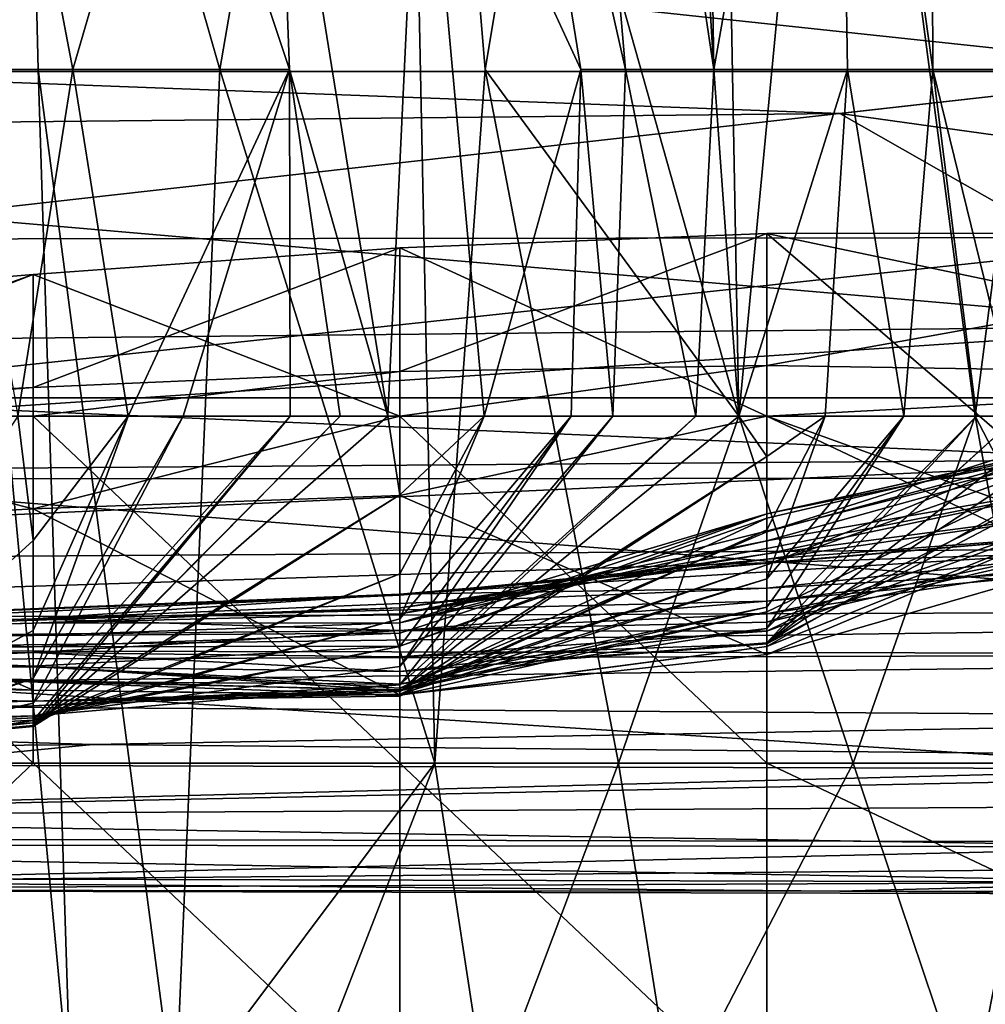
# Model space of a CAD drawing. Extents: x -1.1 to 1.1, y -0.36 to 0.36.
# Tile 21 of 256: x -0.9258 to -0.9143, y -0.3387 to -0.3269. Entities that reach past the tile are written whole.
import ezdxf

# ---------------------------------------------------------------- set-up
doc = ezdxf.new("R2010")
doc.units = 0

msp = doc.modelspace()

# ---------------------------------------------------------------- linework, layer by layer
for points in [[(-0.919034, -0.302601, 0.116607), (-0.919985, -0.310901, 0.109092), (-0.917505, -0.327502, 0.124121)], [(-0.917825, -0.306751, 0.124121), (-0.919034, -0.302601, 0.116607), (-0.917505, -0.327502, 0.124121)], [(-0.917825, -0.306751, 0.124121), (-0.917505, -0.327502, 0.124121), (-0.916038, -0.319201, 0.135392)], [(-0.919985, -0.310901, 0.109092), (-0.920438, -0.319201, 0.105335), (-0.918562, -0.327502, 0.116607)], [(-0.918562, -0.327502, 0.116607), (-0.917505, -0.327502, 0.124121), (-0.919985, -0.310901, 0.109092)], [(-0.923418, -0.327502, 0.030193), (-0.925792, -0.319201, 0.018921), (-0.921276, -0.315051, 0.041464)], [(-0.921276, -0.315051, 0.041464), (-0.920844, -0.335802, 0.041464), (-0.923418, -0.327502, 0.030193)], [(-0.921276, -0.315051, 0.041464), (-0.920244, -0.327502, 0.045221), (-0.920844, -0.335802, 0.041464)], [(-0.921276, -0.315051, 0.041464), (-0.919549, -0.323351, 0.048978), (-0.920244, -0.327502, 0.045221)], [(-0.917513, -0.315051, 0.06025), (-0.917206, -0.331652, 0.06025), (-0.919549, -0.323351, 0.048978)], [(-0.917513, -0.315051, 0.06025), (-0.916017, -0.319201, 0.067764), (-0.917206, -0.331652, 0.06025)], [(-0.914934, -0.315051, 0.142906), (-0.916038, -0.319201, 0.135392), (-0.914884, -0.327502, 0.142906)], [(-0.912053, -0.319201, 0.161692), (-0.914934, -0.315051, 0.142906), (-0.912783, -0.327502, 0.157935)], [(-0.914884, -0.327502, 0.142906), (-0.912783, -0.327502, 0.157935), (-0.914934, -0.315051, 0.142906)], [(-0.926366, -0.327502, 0.015164), (-0.926648, -0.319201, 0.015164), (-0.925792, -0.319201, 0.018921)], [(-0.925792, -0.319201, 0.018921), (-0.925593, -0.327502, 0.018921), (-0.926366, -0.327502, 0.015164)], [(-0.923418, -0.327502, 0.030193), (-0.925593, -0.327502, 0.018921), (-0.925792, -0.319201, 0.018921)], [(-0.920438, -0.319201, 0.105335), (-0.921013, -0.323351, 0.101578), (-0.919096, -0.327502, 0.112849)], [(-0.919096, -0.327502, 0.112849), (-0.918562, -0.327502, 0.116607), (-0.920438, -0.319201, 0.105335)], [(-0.916038, -0.319201, 0.135392), (-0.917505, -0.327502, 0.124121), (-0.915905, -0.327502, 0.135392)], [(-0.916017, -0.319201, 0.067764), (-0.914379, -0.331652, 0.075278), (-0.917206, -0.331652, 0.06025)], [(-0.915905, -0.327502, 0.135392), (-0.914884, -0.327502, 0.142906), (-0.916038, -0.319201, 0.135392)], [(-0.916017, -0.319201, 0.067764), (-0.913303, -0.323351, 0.082792), (-0.914379, -0.331652, 0.075278)], [(-0.911525, -0.32362, 0.268295), (-0.929409, -0.327526, 0.271558), (-0.942822, -0.319713, 0.266228)], [(-0.925966, -0.323351, 0.071521), (-0.926553, -0.327502, 0.067764), (-0.925177, -0.327502, 0.075278)], [(-0.925966, -0.323351, 0.071521), (-0.925177, -0.327502, 0.075278), (-0.92397, -0.323351, 0.082792)], [(-0.92397, -0.323351, 0.082792), (-0.925177, -0.327502, 0.075278), (-0.922585, -0.327502, 0.090307)], [(-0.92274, -0.323351, 0.090307), (-0.92397, -0.323351, 0.082792), (-0.922585, -0.327502, 0.090307)], [(-0.92274, -0.323351, 0.090307), (-0.922585, -0.327502, 0.090307), (-0.921409, -0.331652, 0.097821)], [(-0.921013, -0.323351, 0.101578), (-0.92274, -0.323351, 0.090307), (-0.921409, -0.331652, 0.097821)], [(-0.921013, -0.323351, 0.101578), (-0.921409, -0.331652, 0.097821), (-0.920253, -0.331652, 0.105335)], [(-0.921013, -0.323351, 0.101578), (-0.920253, -0.331652, 0.105335), (-0.919096, -0.327502, 0.112849)], [(-0.919549, -0.323351, 0.048978), (-0.917206, -0.331652, 0.06025), (-0.920244, -0.327502, 0.045221)], [(-0.913303, -0.323351, 0.082792), (-0.912217, -0.335802, 0.08655), (-0.914379, -0.331652, 0.075278)], [(-0.911525, -0.32362, 0.268295), (-0.911525, -0.327526, 0.271733), (-0.929409, -0.327526, 0.271558)], [(-0.911525, -0.327526, 0.372047), (-0.893641, -0.325465, 0.373831), (-0.929409, -0.325611, 0.373831)], [(-0.911525, -0.327526, 0.372047), (-0.929409, -0.325611, 0.373831), (-0.929409, -0.327526, 0.372062)], [(-0.929409, -0.327526, 0.271558), (-0.915996, -0.328027, 0.272269), (-0.938351, -0.328254, 0.272269)], [(-0.915996, -0.328027, 0.272269), (-0.929409, -0.327526, 0.271558), (-0.911525, -0.327526, 0.271733)], [(-0.929409, -0.327526, 0.372062), (-0.929409, -0.329532, 0.369925), (-0.911525, -0.327526, 0.372047)], [(-0.929409, -0.329532, 0.369925), (-0.911525, -0.329512, 0.369925), (-0.911525, -0.327526, 0.372047)], [(-0.925177, -0.327502, 0.075278), (-0.926553, -0.327502, 0.067764), (-0.925835, -0.331652, 0.071521)], [(-0.926366, -0.327502, 0.015164), (-0.925593, -0.327502, 0.018921), (-0.925199, -0.339952, 0.018921)], [(-0.925199, -0.339952, 0.018921), (-0.926102, -0.339952, 0.015164), (-0.926366, -0.327502, 0.015164)], [(-0.925177, -0.327502, 0.075278), (-0.925835, -0.331652, 0.071521), (-0.924516, -0.331652, 0.079035)], [(-0.925593, -0.327502, 0.018921), (-0.923418, -0.327502, 0.030193), (-0.923953, -0.339952, 0.026436)], [(-0.925593, -0.327502, 0.018921), (-0.923953, -0.339952, 0.026436), (-0.925199, -0.339952, 0.018921)], [(-0.925177, -0.327502, 0.075278), (-0.924516, -0.331652, 0.079035), (-0.922585, -0.327502, 0.090307)], [(-0.924516, -0.331652, 0.079035), (-0.923857, -0.331652, 0.082792), (-0.922585, -0.327502, 0.090307)], [(-0.923418, -0.327502, 0.030193), (-0.920844, -0.335802, 0.041464), (-0.923953, -0.339952, 0.026436)], [(-0.923857, -0.331652, 0.082792), (-0.922578, -0.331652, 0.090307), (-0.922585, -0.327502, 0.090307)], [(-0.921978, -0.331652, 0.094064), (-0.921409, -0.331652, 0.097821), (-0.922585, -0.327502, 0.090307)], [(-0.922578, -0.331652, 0.090307), (-0.921978, -0.331652, 0.094064), (-0.922585, -0.327502, 0.090307)], [(-0.918647, -0.335802, 0.052735), (-0.920844, -0.335802, 0.041464), (-0.920244, -0.327502, 0.045221)], [(-0.920253, -0.331652, 0.105335), (-0.919214, -0.331652, 0.112849), (-0.919096, -0.327502, 0.112849)], [(-0.917206, -0.331652, 0.06025), (-0.918647, -0.335802, 0.052735), (-0.920244, -0.327502, 0.045221)], [(-0.919214, -0.331652, 0.112849), (-0.918716, -0.331652, 0.116607), (-0.919096, -0.327502, 0.112849)], [(-0.918562, -0.327502, 0.116607), (-0.919096, -0.327502, 0.112849), (-0.918716, -0.331652, 0.116607)], [(-0.918716, -0.331652, 0.116607), (-0.917719, -0.331652, 0.124121), (-0.918562, -0.327502, 0.116607)], [(-0.917505, -0.327502, 0.124121), (-0.918562, -0.327502, 0.116607), (-0.917719, -0.331652, 0.124121)], [(-0.917505, -0.327502, 0.124121), (-0.917719, -0.331652, 0.124121), (-0.917205, -0.331652, 0.127878)], [(-0.917205, -0.331652, 0.127878), (-0.915905, -0.327502, 0.135392), (-0.917505, -0.327502, 0.124121)], [(-0.915905, -0.327502, 0.135392), (-0.917205, -0.331652, 0.127878), (-0.916171, -0.331652, 0.135392)], [(-0.916171, -0.331652, 0.135392), (-0.915232, -0.331652, 0.142906), (-0.915905, -0.327502, 0.135392)], [(-0.898112, -0.330518, 0.276175), (-0.915996, -0.328027, 0.272269), (-0.911525, -0.327526, 0.271733)], [(-0.914884, -0.327502, 0.142906), (-0.915905, -0.327502, 0.135392), (-0.915232, -0.331652, 0.142906)], [(-0.915232, -0.331652, 0.142906), (-0.914361, -0.331652, 0.150421), (-0.914884, -0.327502, 0.142906)], [(-0.912783, -0.327502, 0.157935), (-0.914884, -0.327502, 0.142906), (-0.913867, -0.331652, 0.154178)], [(-0.914884, -0.327502, 0.142906), (-0.914361, -0.331652, 0.150421), (-0.913867, -0.331652, 0.154178)], [(-0.938351, -0.328254, 0.272269), (-0.915996, -0.328027, 0.272269), (-0.911525, -0.330573, 0.276175)], [(-0.911525, -0.330573, 0.276175), (-0.915996, -0.328027, 0.272269), (-0.898112, -0.330518, 0.276175)], [(-0.911525, -0.330573, 0.276175), (-0.942822, -0.330889, 0.276175), (-0.938351, -0.328254, 0.272269)], [(-0.916873, -0.331046, 0.270649), (-0.916873, -0.329463, 0.266891), (-0.921262, -0.331115, 0.270649)], [(-0.921262, -0.329635, 0.266891), (-0.921262, -0.331115, 0.270649), (-0.916873, -0.329463, 0.266891)], [(-0.921262, -0.329635, 0.266891), (-0.916873, -0.329463, 0.266891), (-0.916873, -0.331652, 0.263215)], [(-0.916873, -0.329463, 0.266891), (-0.916873, -0.331046, 0.270649), (-0.908093, -0.329462, 0.266891)], [(-0.916873, -0.331046, 0.270649), (-0.908093, -0.331185, 0.270649), (-0.908093, -0.329462, 0.266891)], [(-0.908093, -0.329462, 0.266891), (-0.908093, -0.331309, 0.263134), (-0.916873, -0.329463, 0.266891)], [(-0.916873, -0.329463, 0.266891), (-0.912483, -0.333234, 0.259377), (-0.916873, -0.331652, 0.263215)], [(-0.908093, -0.331309, 0.263134), (-0.912483, -0.333234, 0.259377), (-0.916873, -0.329463, 0.266891)], [(-0.929409, -0.331432, 0.36747), (-0.884699, -0.331432, 0.367481), (-0.911525, -0.329512, 0.369925)], [(-0.911525, -0.329512, 0.369925), (-0.929409, -0.329532, 0.369925), (-0.929409, -0.331432, 0.36747)], [(-0.921262, -0.331115, 0.270649), (-0.921262, -0.329635, 0.266891), (-0.925652, -0.331308, 0.270649)], [(-0.921262, -0.329635, 0.266891), (-0.925652, -0.329954, 0.266891), (-0.925652, -0.331308, 0.270649)], [(-0.925652, -0.329954, 0.266891), (-0.921262, -0.329635, 0.266891), (-0.921262, -0.331652, 0.263771)], [(-0.916873, -0.331652, 0.263215), (-0.921262, -0.331652, 0.263771), (-0.921262, -0.329635, 0.266891)], [(-0.930042, -0.331652, 0.264562), (-0.934431, -0.330685, 0.266891), (-0.925652, -0.329954, 0.266891)], [(-0.925652, -0.329954, 0.266891), (-0.934431, -0.330685, 0.266891), (-0.930042, -0.331509, 0.270649)], [(-0.930042, -0.331509, 0.270649), (-0.925652, -0.331308, 0.270649), (-0.925652, -0.329954, 0.266891)], [(-0.921262, -0.331652, 0.263771), (-0.930042, -0.331652, 0.264562), (-0.925652, -0.329954, 0.266891)], [(-0.911525, -0.330573, 0.276175), (-0.938351, -0.332366, 0.280081), (-0.942822, -0.330889, 0.276175)], [(-0.938351, -0.332366, 0.280081), (-0.911525, -0.330573, 0.276175), (-0.911525, -0.332164, 0.280081)], [(-0.921262, -0.331115, 0.270649), (-0.925652, -0.331308, 0.270649), (-0.925652, -0.331652, 0.270978)], [(-0.921262, -0.331652, 0.271153), (-0.921262, -0.331115, 0.270649), (-0.925652, -0.331652, 0.270978)], [(-0.921262, -0.331115, 0.270649), (-0.921262, -0.331652, 0.271153), (-0.916873, -0.331046, 0.270649)], [(-0.916873, -0.331652, 0.271207), (-0.916873, -0.331046, 0.270649), (-0.921262, -0.331652, 0.271153)], [(-0.916873, -0.331046, 0.270649), (-0.916873, -0.331652, 0.271207), (-0.908093, -0.331185, 0.270649)], [(-0.908093, -0.331652, 0.271077), (-0.908093, -0.331185, 0.270649), (-0.916873, -0.331652, 0.271207)], [(-0.930042, -0.331652, 0.270793), (-0.925652, -0.331652, 0.270978), (-0.925652, -0.331308, 0.270649)], [(-0.925652, -0.331308, 0.270649), (-0.930042, -0.331509, 0.270649), (-0.930042, -0.331652, 0.270793)], [(-0.907054, -0.332393, 0.366019), (-0.884699, -0.331432, 0.367481), (-0.929409, -0.331432, 0.36747)], [(-0.929409, -0.331432, 0.36747), (-0.929409, -0.332402, 0.366019), (-0.907054, -0.332393, 0.366019)], [(-0.930042, -0.331652, 0.270793), (-0.934431, -0.335802, 0.272739), (-0.925652, -0.335802, 0.272802)], [(-0.930042, -0.331652, 0.270793), (-0.925652, -0.335802, 0.272802), (-0.925652, -0.331652, 0.270978)], [(-0.930042, -0.333017, 0.263134), (-0.930042, -0.331652, 0.264562), (-0.925652, -0.332759, 0.263134)], [(-0.930042, -0.331652, 0.264562), (-0.921262, -0.331652, 0.263771), (-0.925652, -0.332759, 0.263134)], [(-0.925652, -0.333139, 0.075278), (-0.925835, -0.331652, 0.071521), (-0.928584, -0.335802, 0.075278)], [(-0.924516, -0.331652, 0.079035), (-0.925835, -0.331652, 0.071521), (-0.925652, -0.333139, 0.075278)], [(-0.924516, -0.331652, 0.079035), (-0.925652, -0.334214, 0.079035), (-0.925652, -0.334792, 0.082792)], [(-0.925652, -0.333139, 0.075278), (-0.925652, -0.334214, 0.079035), (-0.924516, -0.331652, 0.079035)], [(-0.921409, -0.331652, 0.097821), (-0.925652, -0.335363, 0.097821), (-0.921262, -0.332592, 0.101578)], [(-0.921978, -0.331652, 0.094064), (-0.925652, -0.335363, 0.097821), (-0.921409, -0.331652, 0.097821)], [(-0.925652, -0.335354, 0.094064), (-0.925652, -0.335363, 0.097821), (-0.921978, -0.331652, 0.094064)], [(-0.925652, -0.335354, 0.094064), (-0.921978, -0.331652, 0.094064), (-0.922578, -0.331652, 0.090307)], [(-0.925652, -0.335292, 0.090307), (-0.925652, -0.335354, 0.094064), (-0.922578, -0.331652, 0.090307)], [(-0.925652, -0.335084, 0.08655), (-0.925652, -0.335292, 0.090307), (-0.922578, -0.331652, 0.090307)], [(-0.925652, -0.335084, 0.08655), (-0.922578, -0.331652, 0.090307), (-0.923857, -0.331652, 0.082792)], [(-0.925652, -0.334792, 0.082792), (-0.925652, -0.335084, 0.08655), (-0.923857, -0.331652, 0.082792)], [(-0.925652, -0.334792, 0.082792), (-0.923857, -0.331652, 0.082792), (-0.924516, -0.331652, 0.079035)], [(-0.925652, -0.331652, 0.270978), (-0.921262, -0.335802, 0.272808), (-0.921262, -0.331652, 0.271153)], [(-0.921262, -0.335802, 0.272808), (-0.925652, -0.331652, 0.270978), (-0.925652, -0.335802, 0.272802)], [(-0.921262, -0.331652, 0.263771), (-0.921262, -0.332599, 0.263134), (-0.925652, -0.332759, 0.263134)], [(-0.920253, -0.331652, 0.105335), (-0.921409, -0.331652, 0.097821), (-0.921262, -0.332592, 0.101578)], [(-0.921262, -0.334075, 0.109092), (-0.921262, -0.334408, 0.112849), (-0.919214, -0.331652, 0.112849)], [(-0.919214, -0.331652, 0.112849), (-0.920253, -0.331652, 0.105335), (-0.921262, -0.334075, 0.109092)], [(-0.920253, -0.331652, 0.105335), (-0.921262, -0.333536, 0.105335), (-0.921262, -0.334075, 0.109092)], [(-0.921262, -0.332592, 0.101578), (-0.921262, -0.333536, 0.105335), (-0.920253, -0.331652, 0.105335)], [(-0.917205, -0.331652, 0.127878), (-0.921262, -0.334944, 0.127878), (-0.916873, -0.332133, 0.131635)], [(-0.917205, -0.331652, 0.127878), (-0.917719, -0.331652, 0.124121), (-0.921262, -0.334944, 0.127878)], [(-0.921262, -0.334944, 0.127878), (-0.917719, -0.331652, 0.124121), (-0.921262, -0.334866, 0.124121)], [(-0.918716, -0.331652, 0.116607), (-0.921262, -0.334866, 0.124121), (-0.917719, -0.331652, 0.124121)], [(-0.918716, -0.331652, 0.116607), (-0.921262, -0.334647, 0.116607), (-0.921262, -0.334866, 0.124121)], [(-0.921262, -0.334647, 0.116607), (-0.918716, -0.331652, 0.116607), (-0.919214, -0.331652, 0.112849)], [(-0.919214, -0.331652, 0.112849), (-0.921262, -0.334408, 0.112849), (-0.921262, -0.334647, 0.116607)], [(-0.921262, -0.331652, 0.271153), (-0.916873, -0.335802, 0.27275), (-0.916873, -0.331652, 0.271207)], [(-0.916873, -0.335802, 0.27275), (-0.921262, -0.331652, 0.271153), (-0.921262, -0.335802, 0.272808)], [(-0.921262, -0.332599, 0.263134), (-0.921262, -0.331652, 0.263771), (-0.916873, -0.331652, 0.263215)], [(-0.921262, -0.332599, 0.263134), (-0.916873, -0.331652, 0.263215), (-0.916873, -0.334504, 0.259377)], [(-0.917206, -0.331652, 0.06025), (-0.915836, -0.335802, 0.067764), (-0.918647, -0.335802, 0.052735)], [(-0.914379, -0.331652, 0.075278), (-0.915836, -0.335802, 0.067764), (-0.917206, -0.331652, 0.06025)], [(-0.916171, -0.331652, 0.135392), (-0.917205, -0.331652, 0.127878), (-0.916873, -0.332133, 0.131635)], [(-0.912483, -0.331893, 0.251863), (-0.912483, -0.331642, 0.244349), (-0.916873, -0.33343, 0.248106)], [(-0.916873, -0.33343, 0.248106), (-0.912483, -0.331642, 0.244349), (-0.916873, -0.333035, 0.244349)], [(-0.916873, -0.333035, 0.244349), (-0.912483, -0.331642, 0.244349), (-0.912483, -0.331849, 0.236834)], [(-0.914361, -0.331652, 0.150421), (-0.916873, -0.334192, 0.146664), (-0.916873, -0.334364, 0.154178)], [(-0.914361, -0.331652, 0.150421), (-0.915232, -0.331652, 0.142906), (-0.916873, -0.334192, 0.146664)], [(-0.915232, -0.331652, 0.142906), (-0.916873, -0.333937, 0.142906), (-0.916873, -0.334192, 0.146664)], [(-0.916873, -0.333598, 0.139149), (-0.916873, -0.333937, 0.142906), (-0.915232, -0.331652, 0.142906)], [(-0.915232, -0.331652, 0.142906), (-0.916171, -0.331652, 0.135392), (-0.916873, -0.333598, 0.139149)], [(-0.916171, -0.331652, 0.135392), (-0.916873, -0.333009, 0.135392), (-0.916873, -0.333598, 0.139149)], [(-0.916873, -0.332133, 0.131635), (-0.916873, -0.333009, 0.135392), (-0.916171, -0.331652, 0.135392)], [(-0.912765, -0.331652, 0.161692), (-0.916873, -0.334376, 0.161692), (-0.912483, -0.332079, 0.165449)], [(-0.913355, -0.331652, 0.157935), (-0.916873, -0.334376, 0.161692), (-0.912765, -0.331652, 0.161692)], [(-0.916873, -0.334376, 0.161692), (-0.913355, -0.331652, 0.157935), (-0.916873, -0.334375, 0.157935)], [(-0.913867, -0.331652, 0.154178), (-0.916873, -0.334375, 0.157935), (-0.913355, -0.331652, 0.157935)], [(-0.916873, -0.334375, 0.157935), (-0.913867, -0.331652, 0.154178), (-0.916873, -0.334364, 0.154178)], [(-0.914361, -0.331652, 0.150421), (-0.916873, -0.334364, 0.154178), (-0.913867, -0.331652, 0.154178)], [(-0.916873, -0.334504, 0.259377), (-0.916873, -0.331652, 0.263215), (-0.912483, -0.333234, 0.259377)], [(-0.916873, -0.331652, 0.271207), (-0.908093, -0.335802, 0.272467), (-0.908093, -0.331652, 0.271077)], [(-0.908093, -0.335802, 0.272467), (-0.916873, -0.331652, 0.271207), (-0.916873, -0.335802, 0.27275)], [(-0.914379, -0.331652, 0.075278), (-0.913624, -0.335802, 0.079035), (-0.915836, -0.335802, 0.067764)], [(-0.912217, -0.335802, 0.08655), (-0.913624, -0.335802, 0.079035), (-0.914379, -0.331652, 0.075278)], [(-0.912483, -0.331844, 0.22932), (-0.916873, -0.332818, 0.233077), (-0.912483, -0.331849, 0.236834)], [(-0.916873, -0.332818, 0.233077), (-0.912483, -0.331844, 0.22932), (-0.912483, -0.331926, 0.221806)], [(-0.912483, -0.331849, 0.236834), (-0.916873, -0.332871, 0.240592), (-0.916873, -0.333035, 0.244349)], [(-0.916873, -0.332871, 0.240592), (-0.912483, -0.331849, 0.236834), (-0.916873, -0.332818, 0.233077)], [(-0.912483, -0.331926, 0.221806), (-0.916873, -0.333143, 0.218049), (-0.921262, -0.334126, 0.225563)], [(-0.912483, -0.331926, 0.221806), (-0.921262, -0.334126, 0.225563), (-0.916873, -0.332818, 0.233077)], [(-0.916873, -0.333992, 0.251863), (-0.912483, -0.331893, 0.251863), (-0.916873, -0.33343, 0.248106)], [(-0.912483, -0.332646, 0.25562), (-0.912483, -0.331893, 0.251863), (-0.916873, -0.334409, 0.25562)], [(-0.916873, -0.334409, 0.25562), (-0.912483, -0.331893, 0.251863), (-0.916873, -0.333992, 0.251863)], [(-0.916873, -0.333143, 0.218049), (-0.912483, -0.331926, 0.221806), (-0.912483, -0.332374, 0.210535)], [(-0.912483, -0.332079, 0.165449), (-0.916873, -0.334222, 0.169206), (-0.912483, -0.332614, 0.169206)], [(-0.916873, -0.334222, 0.169206), (-0.912483, -0.332079, 0.165449), (-0.916873, -0.334376, 0.161692)], [(-0.938351, -0.333405, 0.283987), (-0.911525, -0.332164, 0.280081), (-0.911525, -0.333234, 0.283987)], [(-0.911525, -0.332164, 0.280081), (-0.938351, -0.333405, 0.283987), (-0.938351, -0.332366, 0.280081)], [(-0.916873, -0.332133, 0.131635), (-0.921262, -0.335002, 0.135392), (-0.916873, -0.333009, 0.135392)], [(-0.921262, -0.335002, 0.135392), (-0.916873, -0.332133, 0.131635), (-0.921262, -0.334944, 0.127878)], [(-0.929409, -0.332402, 0.366019), (-0.93388, -0.334449, 0.362112), (-0.902583, -0.334509, 0.362112)], [(-0.907054, -0.332393, 0.366019), (-0.929409, -0.332402, 0.366019), (-0.902583, -0.334509, 0.362112)], [(-0.916873, -0.333143, 0.218049), (-0.912483, -0.332374, 0.210535), (-0.916873, -0.333235, 0.214292)], [(-0.912483, -0.332374, 0.210535), (-0.916873, -0.333298, 0.210535), (-0.916873, -0.333235, 0.214292)], [(-0.912483, -0.332723, 0.20302), (-0.916873, -0.333298, 0.210535), (-0.912483, -0.332374, 0.210535)], [(-0.921262, -0.332592, 0.101578), (-0.925652, -0.335322, 0.105335), (-0.921262, -0.333536, 0.105335)], [(-0.925652, -0.335322, 0.105335), (-0.921262, -0.332592, 0.101578), (-0.925652, -0.335363, 0.097821)], [(-0.921262, -0.332599, 0.263134), (-0.921262, -0.334986, 0.259377), (-0.925652, -0.332759, 0.263134)], [(-0.921262, -0.334986, 0.259377), (-0.921262, -0.332599, 0.263134), (-0.916873, -0.334504, 0.259377)], [(-0.912483, -0.332614, 0.169206), (-0.916873, -0.334117, 0.172963), (-0.912483, -0.333099, 0.172963)], [(-0.916873, -0.334117, 0.172963), (-0.912483, -0.332614, 0.169206), (-0.916873, -0.334222, 0.169206)], [(-0.912483, -0.333234, 0.259377), (-0.912483, -0.332646, 0.25562), (-0.916873, -0.334504, 0.259377)], [(-0.916873, -0.334504, 0.259377), (-0.912483, -0.332646, 0.25562), (-0.916873, -0.334409, 0.25562)], [(-0.925652, -0.332759, 0.263134), (-0.925652, -0.33493, 0.259377), (-0.930042, -0.333017, 0.263134)], [(-0.925652, -0.33493, 0.259377), (-0.925652, -0.332759, 0.263134), (-0.921262, -0.334986, 0.259377)], [(-0.916873, -0.333298, 0.210535), (-0.912483, -0.332723, 0.20302), (-0.916873, -0.333363, 0.20302)], [(-0.916873, -0.333363, 0.20302), (-0.912483, -0.332723, 0.20302), (-0.912483, -0.333031, 0.195506)], [(-0.916873, -0.332818, 0.233077), (-0.921262, -0.334403, 0.236834), (-0.916873, -0.332871, 0.240592)], [(-0.921262, -0.334403, 0.236834), (-0.916873, -0.332818, 0.233077), (-0.921262, -0.334249, 0.233077)], [(-0.921262, -0.334249, 0.233077), (-0.916873, -0.332818, 0.233077), (-0.921262, -0.334126, 0.225563)], [(-0.916873, -0.332871, 0.240592), (-0.921262, -0.334905, 0.248106), (-0.916873, -0.333035, 0.244349)], [(-0.921262, -0.334905, 0.248106), (-0.916873, -0.332871, 0.240592), (-0.921262, -0.334403, 0.236834)], [(-0.925652, -0.33493, 0.259377), (-0.930042, -0.334846, 0.259377), (-0.930042, -0.333017, 0.263134)], [(-0.916873, -0.333009, 0.135392), (-0.921262, -0.334976, 0.139149), (-0.916873, -0.333598, 0.139149)], [(-0.921262, -0.334976, 0.139149), (-0.916873, -0.333009, 0.135392), (-0.921262, -0.335002, 0.135392)], [(-0.912483, -0.333031, 0.195506), (-0.921262, -0.333791, 0.199263), (-0.916873, -0.333363, 0.20302)], [(-0.921262, -0.333791, 0.199263), (-0.912483, -0.333031, 0.195506), (-0.921262, -0.333779, 0.191749)], [(-0.912483, -0.333248, 0.187992), (-0.921262, -0.333779, 0.191749), (-0.912483, -0.333031, 0.195506)], [(-0.916873, -0.333035, 0.244349), (-0.921262, -0.334905, 0.248106), (-0.916873, -0.33343, 0.248106)], [(-0.925652, -0.334214, 0.079035), (-0.925652, -0.333139, 0.075278), (-0.928584, -0.335802, 0.075278)], [(-0.921262, -0.334126, 0.225563), (-0.916873, -0.333143, 0.218049), (-0.921262, -0.334017, 0.214292)], [(-0.916873, -0.333235, 0.214292), (-0.921262, -0.334017, 0.214292), (-0.916873, -0.333143, 0.218049)], [(-0.912483, -0.333099, 0.172963), (-0.916873, -0.334015, 0.176721), (-0.912483, -0.33334, 0.176721)], [(-0.916873, -0.334015, 0.176721), (-0.912483, -0.333099, 0.172963), (-0.916873, -0.334117, 0.172963)], [(-0.911525, -0.333234, 0.283987), (-0.88917, -0.333916, 0.287894), (-0.938351, -0.334093, 0.287894)], [(-0.938351, -0.334093, 0.287894), (-0.938351, -0.333405, 0.283987), (-0.911525, -0.333234, 0.283987)], [(-0.916873, -0.333235, 0.214292), (-0.916873, -0.333298, 0.210535), (-0.921262, -0.334017, 0.214292)], [(-0.921262, -0.333779, 0.191749), (-0.912483, -0.333248, 0.187992), (-0.916873, -0.33371, 0.184235)], [(-0.912483, -0.333463, 0.180478), (-0.916873, -0.33371, 0.184235), (-0.912483, -0.333248, 0.187992)], [(-0.916873, -0.333298, 0.210535), (-0.921262, -0.333945, 0.210535), (-0.921262, -0.334017, 0.214292)], [(-0.916873, -0.333363, 0.20302), (-0.921262, -0.333945, 0.210535), (-0.916873, -0.333298, 0.210535)], [(-0.916873, -0.333363, 0.20302), (-0.921262, -0.333791, 0.199263), (-0.921262, -0.333945, 0.210535)], [(-0.912483, -0.33334, 0.176721), (-0.916873, -0.333865, 0.180478), (-0.912483, -0.333463, 0.180478)], [(-0.916873, -0.333865, 0.180478), (-0.912483, -0.33334, 0.176721), (-0.916873, -0.334015, 0.176721)], [(-0.916873, -0.33343, 0.248106), (-0.921262, -0.334936, 0.251863), (-0.916873, -0.333992, 0.251863)], [(-0.921262, -0.334936, 0.251863), (-0.916873, -0.33343, 0.248106), (-0.921262, -0.334905, 0.248106)], [(-0.916873, -0.33371, 0.184235), (-0.912483, -0.333463, 0.180478), (-0.916873, -0.333865, 0.180478)], [(-0.921262, -0.333536, 0.105335), (-0.925652, -0.335289, 0.109092), (-0.921262, -0.334075, 0.109092)], [(-0.921262, -0.333536, 0.105335), (-0.925652, -0.335322, 0.105335), (-0.925652, -0.335289, 0.109092)], [(-0.916873, -0.333598, 0.139149), (-0.921262, -0.334925, 0.142906), (-0.916873, -0.333937, 0.142906)], [(-0.921262, -0.334925, 0.142906), (-0.916873, -0.333598, 0.139149), (-0.921262, -0.334976, 0.139149)], [(-0.921262, -0.333779, 0.191749), (-0.916873, -0.33371, 0.184235), (-0.925652, -0.334078, 0.180478)], [(-0.916873, -0.33371, 0.184235), (-0.916873, -0.333865, 0.180478), (-0.925652, -0.334078, 0.180478)], [(-0.934431, -0.334304, 0.206778), (-0.921262, -0.333779, 0.191749), (-0.934431, -0.334328, 0.191749)], [(-0.925652, -0.334078, 0.180478), (-0.934431, -0.334328, 0.191749), (-0.921262, -0.333779, 0.191749)], [(-0.921262, -0.333779, 0.191749), (-0.934431, -0.334304, 0.206778), (-0.921262, -0.333791, 0.199263)], [(-0.921262, -0.333791, 0.199263), (-0.934431, -0.334304, 0.206778), (-0.934431, -0.334391, 0.221806)], [(-0.934431, -0.334391, 0.221806), (-0.921262, -0.333945, 0.210535), (-0.921262, -0.333791, 0.199263)], [(-0.898112, -0.33447, 0.2918), (-0.942822, -0.334608, 0.2918), (-0.88917, -0.333916, 0.287894)], [(-0.942822, -0.334608, 0.2918), (-0.938351, -0.334093, 0.287894), (-0.88917, -0.333916, 0.287894)], [(-0.921262, -0.333945, 0.210535), (-0.934431, -0.334391, 0.221806), (-0.925652, -0.334127, 0.218049)], [(-0.925652, -0.334078, 0.180478), (-0.916873, -0.333865, 0.180478), (-0.921262, -0.334215, 0.172963)], [(-0.925652, -0.334127, 0.218049), (-0.921262, -0.334017, 0.214292), (-0.921262, -0.333945, 0.210535)], [(-0.916873, -0.333865, 0.180478), (-0.916873, -0.334015, 0.176721), (-0.921262, -0.334215, 0.172963)], [(-0.916873, -0.333937, 0.142906), (-0.921262, -0.334857, 0.146664), (-0.916873, -0.334192, 0.146664)], [(-0.921262, -0.334857, 0.146664), (-0.916873, -0.333937, 0.142906), (-0.921262, -0.334925, 0.142906)], [(-0.934431, -0.334328, 0.191749), (-0.925652, -0.334078, 0.180478), (-0.934431, -0.334391, 0.184235)], [(-0.934431, -0.334391, 0.184235), (-0.925652, -0.334078, 0.180478), (-0.925652, -0.334261, 0.172963)], [(-0.921262, -0.334017, 0.214292), (-0.925652, -0.334127, 0.218049), (-0.921262, -0.334126, 0.225563)], [(-0.921262, -0.334075, 0.109092), (-0.925652, -0.335263, 0.112849), (-0.921262, -0.334408, 0.112849)], [(-0.925652, -0.335263, 0.112849), (-0.921262, -0.334075, 0.109092), (-0.925652, -0.335289, 0.109092)], [(-0.925652, -0.334078, 0.180478), (-0.921262, -0.334215, 0.172963), (-0.925652, -0.334261, 0.172963)], [(-0.916873, -0.333992, 0.251863), (-0.921262, -0.334989, 0.25562), (-0.916873, -0.334409, 0.25562)], [(-0.916873, -0.333992, 0.251863), (-0.921262, -0.334936, 0.251863), (-0.921262, -0.334989, 0.25562)], [(-0.916873, -0.334015, 0.176721), (-0.916873, -0.334117, 0.172963), (-0.921262, -0.334215, 0.172963)], [(-0.934431, -0.334356, 0.22932), (-0.925652, -0.334127, 0.218049), (-0.934431, -0.334391, 0.221806)], [(-0.934431, -0.334356, 0.22932), (-0.925652, -0.334275, 0.22932), (-0.925652, -0.334127, 0.218049)], [(-0.928584, -0.335802, 0.075278), (-0.928567, -0.335802, 0.079035), (-0.925652, -0.334214, 0.079035)], [(-0.925652, -0.334792, 0.082792), (-0.925652, -0.334214, 0.079035), (-0.928567, -0.335802, 0.079035)], [(-0.921262, -0.334126, 0.225563), (-0.925652, -0.334275, 0.22932), (-0.921262, -0.334249, 0.233077)], [(-0.925652, -0.334127, 0.218049), (-0.925652, -0.334275, 0.22932), (-0.921262, -0.334126, 0.225563)], [(-0.925652, -0.334261, 0.172963), (-0.921262, -0.334215, 0.172963), (-0.925652, -0.334481, 0.165449)], [(-0.921262, -0.334215, 0.172963), (-0.921262, -0.334533, 0.161692), (-0.925652, -0.334481, 0.165449)], [(-0.916873, -0.334117, 0.172963), (-0.916873, -0.334222, 0.169206), (-0.921262, -0.334215, 0.172963)], [(-0.921262, -0.334706, 0.154178), (-0.916873, -0.334192, 0.146664), (-0.921262, -0.334857, 0.146664)], [(-0.921262, -0.334706, 0.154178), (-0.916873, -0.334364, 0.154178), (-0.916873, -0.334192, 0.146664)], [(-0.921262, -0.334215, 0.172963), (-0.916873, -0.334222, 0.169206), (-0.921262, -0.334533, 0.161692)], [(-0.925652, -0.334261, 0.172963), (-0.94321, -0.334606, 0.180478), (-0.934431, -0.334391, 0.184235)], [(-0.925652, -0.334481, 0.165449), (-0.94321, -0.334606, 0.180478), (-0.925652, -0.334261, 0.172963)], [(-0.925652, -0.334275, 0.22932), (-0.934431, -0.334356, 0.22932), (-0.930042, -0.334296, 0.233077)], [(-0.925652, -0.334411, 0.236834), (-0.925652, -0.334275, 0.22932), (-0.930042, -0.334296, 0.233077)], [(-0.930042, -0.334453, 0.248106), (-0.925652, -0.334411, 0.236834), (-0.930042, -0.334296, 0.233077)], [(-0.921262, -0.334403, 0.236834), (-0.921262, -0.334249, 0.233077), (-0.925652, -0.334411, 0.236834)], [(-0.925652, -0.334411, 0.236834), (-0.921262, -0.334249, 0.233077), (-0.925652, -0.334275, 0.22932)], [(-0.916873, -0.334376, 0.161692), (-0.921262, -0.334533, 0.161692), (-0.916873, -0.334222, 0.169206)], [(-0.93388, -0.334449, 0.362112), (-0.951764, -0.335761, 0.358206), (-0.911525, -0.335873, 0.358206)], [(-0.911525, -0.335873, 0.358206), (-0.902583, -0.334509, 0.362112), (-0.93388, -0.334449, 0.362112)], [(-0.925652, -0.334411, 0.236834), (-0.930042, -0.334453, 0.248106), (-0.925652, -0.334641, 0.248106)], [(-0.925652, -0.334641, 0.248106), (-0.930042, -0.334453, 0.248106), (-0.930042, -0.334676, 0.25562)], [(-0.921262, -0.334403, 0.236834), (-0.925652, -0.334641, 0.248106), (-0.921262, -0.334905, 0.248106)], [(-0.925652, -0.334411, 0.236834), (-0.925652, -0.334641, 0.248106), (-0.921262, -0.334403, 0.236834)], [(-0.925652, -0.335237, 0.116607), (-0.921262, -0.334408, 0.112849), (-0.925652, -0.335263, 0.112849)], [(-0.921262, -0.334647, 0.116607), (-0.921262, -0.334408, 0.112849), (-0.925652, -0.335237, 0.116607)], [(-0.916873, -0.334364, 0.154178), (-0.921262, -0.334706, 0.154178), (-0.916873, -0.334375, 0.157935)], [(-0.916873, -0.334375, 0.157935), (-0.921262, -0.334533, 0.161692), (-0.916873, -0.334376, 0.161692)], [(-0.921262, -0.334533, 0.161692), (-0.916873, -0.334375, 0.157935), (-0.921262, -0.334706, 0.154178)], [(-0.916873, -0.334409, 0.25562), (-0.921262, -0.334986, 0.259377), (-0.916873, -0.334504, 0.259377)], [(-0.921262, -0.334986, 0.259377), (-0.916873, -0.334409, 0.25562), (-0.921262, -0.334989, 0.25562)], [(-0.925652, -0.334481, 0.165449), (-0.938821, -0.334796, 0.165449), (-0.94321, -0.334606, 0.180478)], [(-0.907054, -0.335257, 0.299612), (-0.942822, -0.335026, 0.295706), (-0.898112, -0.33447, 0.2918)], [(-0.942822, -0.335026, 0.295706), (-0.942822, -0.334608, 0.2918), (-0.898112, -0.33447, 0.2918)], [(-0.925652, -0.334481, 0.165449), (-0.930042, -0.334661, 0.161692), (-0.938821, -0.334796, 0.165449)], [(-0.930042, -0.334661, 0.161692), (-0.925652, -0.334481, 0.165449), (-0.925652, -0.334649, 0.157935)], [(-0.921262, -0.334533, 0.161692), (-0.921262, -0.334706, 0.154178), (-0.925652, -0.334481, 0.165449)], [(-0.925652, -0.334649, 0.157935), (-0.925652, -0.334481, 0.165449), (-0.921262, -0.334706, 0.154178)], [(-0.925652, -0.334828, 0.146664), (-0.934431, -0.334882, 0.154178), (-0.930042, -0.334661, 0.161692)], [(-0.930042, -0.334676, 0.25562), (-0.921262, -0.334936, 0.251863), (-0.925652, -0.334641, 0.248106)], [(-0.930042, -0.334661, 0.161692), (-0.925652, -0.334649, 0.157935), (-0.925652, -0.334828, 0.146664)], [(-0.930042, -0.334676, 0.25562), (-0.930042, -0.334846, 0.259377), (-0.925652, -0.33493, 0.259377)], [(-0.921262, -0.334989, 0.25562), (-0.930042, -0.334676, 0.25562), (-0.925652, -0.33493, 0.259377)], [(-0.921262, -0.334989, 0.25562), (-0.921262, -0.334936, 0.251863), (-0.930042, -0.334676, 0.25562)], [(-0.921262, -0.334905, 0.248106), (-0.925652, -0.334641, 0.248106), (-0.921262, -0.334936, 0.251863)], [(-0.921262, -0.334647, 0.116607), (-0.925652, -0.335237, 0.116607), (-0.921262, -0.334866, 0.124121)], [(-0.921262, -0.334706, 0.154178), (-0.921262, -0.334857, 0.146664), (-0.925652, -0.334649, 0.157935)], [(-0.925652, -0.334649, 0.157935), (-0.921262, -0.334857, 0.146664), (-0.925652, -0.334828, 0.146664)], [(-0.925652, -0.334792, 0.082792), (-0.930042, -0.336159, 0.079035), (-0.925652, -0.335084, 0.08655)], [(-0.928567, -0.335802, 0.079035), (-0.930042, -0.336159, 0.079035), (-0.925652, -0.334792, 0.082792)], [(-0.934431, -0.334882, 0.154178), (-0.925652, -0.334828, 0.146664), (-0.925652, -0.33506, 0.131635)], [(-0.934431, -0.334882, 0.154178), (-0.925652, -0.33506, 0.131635), (-0.934431, -0.33525, 0.135392)], [(-0.921262, -0.334857, 0.146664), (-0.921262, -0.334925, 0.142906), (-0.925652, -0.334828, 0.146664)], [(-0.921262, -0.334925, 0.142906), (-0.925652, -0.33506, 0.131635), (-0.925652, -0.334828, 0.146664)], [(-0.921262, -0.334866, 0.124121), (-0.925652, -0.335119, 0.124121), (-0.921262, -0.334944, 0.127878)], [(-0.925652, -0.335119, 0.124121), (-0.921262, -0.334866, 0.124121), (-0.925652, -0.335237, 0.116607)], [(-0.921262, -0.334925, 0.142906), (-0.921262, -0.334976, 0.139149), (-0.925652, -0.33506, 0.131635)], [(-0.924938, -0.335582, 0.303519), (-0.956235, -0.335885, 0.307425), (-0.942822, -0.335026, 0.295706)], [(-0.907054, -0.335257, 0.299612), (-0.924938, -0.335582, 0.303519), (-0.942822, -0.335026, 0.295706)], [(-0.921262, -0.334989, 0.25562), (-0.925652, -0.33493, 0.259377), (-0.921262, -0.334986, 0.259377)], [(-0.921262, -0.334944, 0.127878), (-0.925652, -0.33506, 0.131635), (-0.921262, -0.335002, 0.135392)], [(-0.925652, -0.33506, 0.131635), (-0.921262, -0.334944, 0.127878), (-0.925652, -0.335119, 0.124121)], [(-0.921262, -0.335002, 0.135392), (-0.925652, -0.33506, 0.131635), (-0.921262, -0.334976, 0.139149)], [(-0.934431, -0.33525, 0.135392), (-0.925652, -0.335119, 0.124121), (-0.938821, -0.335596, 0.127878)], [(-0.925652, -0.335237, 0.116607), (-0.938821, -0.335596, 0.127878), (-0.925652, -0.335119, 0.124121)], [(-0.934431, -0.33525, 0.135392), (-0.925652, -0.33506, 0.131635), (-0.925652, -0.335119, 0.124121)], [(-0.928922, -0.335802, 0.08655), (-0.925652, -0.335084, 0.08655), (-0.930042, -0.336159, 0.079035)], [(-0.925652, -0.335292, 0.090307), (-0.925652, -0.335084, 0.08655), (-0.928922, -0.335802, 0.08655)], [(-0.925652, -0.335237, 0.116607), (-0.934431, -0.335764, 0.112849), (-0.938821, -0.335596, 0.127878)], [(-0.925652, -0.335237, 0.116607), (-0.925652, -0.335263, 0.112849), (-0.934431, -0.335764, 0.112849)], [(-0.925652, -0.335289, 0.109092), (-0.934431, -0.335764, 0.112849), (-0.925652, -0.335263, 0.112849)], [(-0.924938, -0.335582, 0.303519), (-0.907054, -0.335257, 0.299612), (-0.902583, -0.335792, 0.307425)], [(-0.934431, -0.335764, 0.112849), (-0.925652, -0.335322, 0.105335), (-0.938821, -0.336224, 0.105335)], [(-0.930042, -0.335769, 0.097821), (-0.938821, -0.336224, 0.105335), (-0.925652, -0.335322, 0.105335)], [(-0.925652, -0.335289, 0.109092), (-0.925652, -0.335322, 0.105335), (-0.934431, -0.335764, 0.112849)], [(-0.930042, -0.335769, 0.097821), (-0.925652, -0.335354, 0.094064), (-0.934431, -0.336298, 0.094064)], [(-0.928922, -0.335802, 0.08655), (-0.934431, -0.336298, 0.094064), (-0.925652, -0.335354, 0.094064)], [(-0.925652, -0.335322, 0.105335), (-0.925652, -0.335363, 0.097821), (-0.930042, -0.335769, 0.097821)], [(-0.925652, -0.335363, 0.097821), (-0.925652, -0.335354, 0.094064), (-0.930042, -0.335769, 0.097821)], [(-0.928922, -0.335802, 0.08655), (-0.925652, -0.335354, 0.094064), (-0.925652, -0.335292, 0.090307)], [(-0.956235, -0.335885, 0.307425), (-0.924938, -0.335582, 0.303519), (-0.93388, -0.336448, 0.319144)], [(-0.93388, -0.336448, 0.319144), (-0.924938, -0.335582, 0.303519), (-0.902583, -0.335792, 0.307425)], [(-0.942822, -0.336687, 0.3543), (-0.911525, -0.335873, 0.358206), (-0.951764, -0.335761, 0.358206)], [(-0.934431, -0.335802, 0.272739), (-0.930042, -0.339952, 0.271732), (-0.925652, -0.335802, 0.272802)], [(-0.902583, -0.335792, 0.307425), (-0.898112, -0.336241, 0.315237), (-0.93388, -0.336448, 0.319144)], [(-0.921262, -0.339952, 0.271458), (-0.925652, -0.335802, 0.272802), (-0.930042, -0.339952, 0.271732)], [(-0.925652, -0.335802, 0.272802), (-0.921262, -0.339952, 0.271458), (-0.921262, -0.335802, 0.272808)], [(-0.920844, -0.335802, 0.041464), (-0.922455, -0.339952, 0.03395), (-0.923953, -0.339952, 0.026436)], [(-0.920844, -0.335802, 0.041464), (-0.920212, -0.339952, 0.045221), (-0.922455, -0.339952, 0.03395)], [(-0.921262, -0.335802, 0.272808), (-0.916873, -0.339952, 0.271276), (-0.916873, -0.335802, 0.27275)], [(-0.916873, -0.339952, 0.271276), (-0.921262, -0.335802, 0.272808), (-0.921262, -0.339952, 0.271458)], [(-0.918647, -0.335802, 0.052735), (-0.920212, -0.339952, 0.045221), (-0.920844, -0.335802, 0.041464)], [(-0.918647, -0.335802, 0.052735), (-0.917983, -0.339952, 0.056493), (-0.920212, -0.339952, 0.045221)], [(-0.918647, -0.335802, 0.052735), (-0.915836, -0.335802, 0.067764), (-0.917983, -0.339952, 0.056493)], [(-0.914443, -0.339952, 0.075278), (-0.917983, -0.339952, 0.056493), (-0.915836, -0.335802, 0.067764)], [(-0.916873, -0.335802, 0.27275), (-0.908093, -0.339952, 0.270993), (-0.908093, -0.335802, 0.272467)], [(-0.916873, -0.335802, 0.27275), (-0.916873, -0.339952, 0.271276), (-0.908093, -0.339952, 0.270993)], [(-0.914443, -0.339952, 0.075278), (-0.915836, -0.335802, 0.067764), (-0.913624, -0.335802, 0.079035)], [(-0.913624, -0.335802, 0.079035), (-0.912963, -0.339952, 0.082792), (-0.914443, -0.339952, 0.075278)], [(-0.911525, -0.335873, 0.358206), (-0.942822, -0.336687, 0.3543), (-0.884699, -0.336797, 0.3543)], [(-0.911525, -0.336807, 0.326956), (-0.93388, -0.336448, 0.319144), (-0.898112, -0.336241, 0.315237)], [(-0.911525, -0.336807, 0.326956), (-0.938351, -0.33677, 0.326956), (-0.93388, -0.336448, 0.319144)], [(-0.911525, -0.337228, 0.350394), (-0.884699, -0.336797, 0.3543), (-0.942822, -0.336687, 0.3543)], [(-0.93388, -0.337173, 0.350394), (-0.911525, -0.337228, 0.350394), (-0.942822, -0.336687, 0.3543)], [(-0.929409, -0.337219, 0.338675), (-0.938351, -0.33677, 0.326956), (-0.911525, -0.336807, 0.326956)], [(-0.929409, -0.337219, 0.338675), (-0.911525, -0.336807, 0.326956), (-0.902583, -0.336985, 0.330862)], [(-0.915996, -0.337335, 0.342581), (-0.929409, -0.337219, 0.338675), (-0.902583, -0.336985, 0.330862)], [(-0.88917, -0.337389, 0.342581), (-0.915996, -0.337335, 0.342581), (-0.902583, -0.336985, 0.330862)], [(-0.911525, -0.337228, 0.350394), (-0.93388, -0.337173, 0.350394), (-0.93388, -0.337321, 0.346487)], [(-0.93388, -0.337321, 0.346487), (-0.929409, -0.337219, 0.338675), (-0.915996, -0.337335, 0.342581)], [(-0.911525, -0.337228, 0.350394), (-0.93388, -0.337321, 0.346487), (-0.907054, -0.33738, 0.346487)], [(-0.915996, -0.337335, 0.342581), (-0.907054, -0.33738, 0.346487), (-0.93388, -0.337321, 0.346487)], [(-0.907054, -0.33738, 0.346487), (-0.915996, -0.337335, 0.342581), (-0.88917, -0.337389, 0.342581)]]:
    msp.add_3dface(points)

doc.saveas('drawing.dxf')
